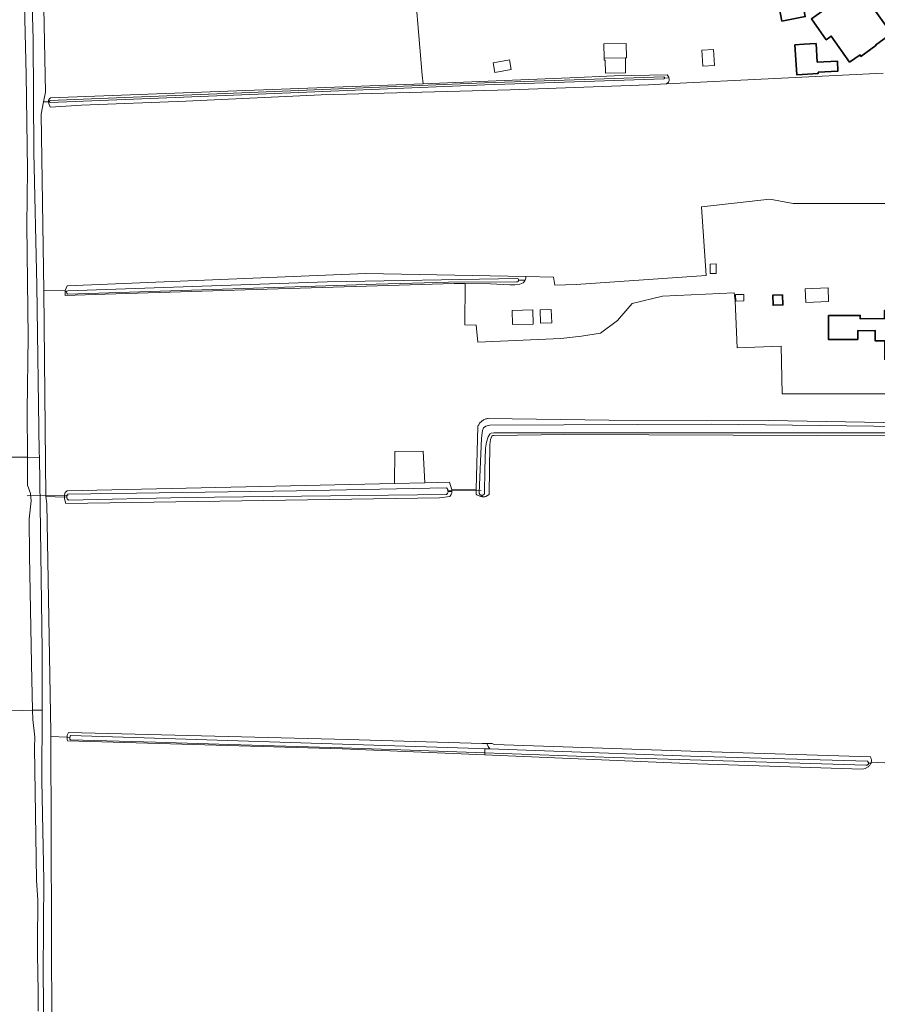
# Model space of a CAD drawing. Header units: metres. Extents: x 152610 to 160096, y 456114 to 462495.
# Tile 17 of 256: x 156049 to 156269, y 457968 to 458221. Entities that reach past the tile are written whole.
import ezdxf

# ---------------------------------------------------------------- set-up
doc = ezdxf.new("R2010")
doc.units = ezdxf.units.M
doc.header["$LTSCALE"] = 0.5
for name, color, linetype, lineweight in [('B-PV-GR-GRAS-GV', 251, 'CONTINUOUS', 13), ('B-PV-KW-KUNSTWERK_DUIKER-G', 251, 'CONTINUOUS', 18), ('B-PV-OG-BEBOUWING-GV', 6, 'CONTINUOUS', 35), ('B-PV-OG-BEBOUWING_OVERBOUWING-GV', 251, 'CONTINUOUS', 18), ('B-PV-OG-BEBOUWING_SCHUUR-GV', 251, 'CONTINUOUS', 18), ('B-PV-OG-TERREIN_OEVER-GV', 251, 'CONTINUOUS', 18), ('B-PV-OG-WATER_SLOOT-GV', 251, 'CONTINUOUS', 18), ('B-PV-VH-ONVERHARD-GV', 251, 'CONTINUOUS', 18)]:
    doc.layers.add(name, color=color, linetype=linetype, lineweight=lineweight)

msp = doc.modelspace()

# ---------------------------------------------------------------- linework, layer by layer
at = {"layer": 'B-PV-GR-GRAS-GV', "flags": 128}
for points in [[(156057.228, 457961.535), (156056.955, 458036.873), (156057, 458037.958), (156055.986, 458096.451), (156055.707, 458098.301), (156055.163, 458151.021), (156054.543, 458196.325), (156055.144, 458199.482), (156055.608, 458201.922), (156054.65, 458249.537), (156052.671, 458248.996), (156051.547, 458248.689), (156052.502, 458215.483), (156052.636, 458186.587), (156053.375, 458152.381), (156054.047, 458109.709), (156054.067, 458108.347), (156054.786, 458058.972), (156054.756, 458043.623), (156054.719, 458025.506), (156055.22, 458000), (156055.074, 457988.747), (156054.988, 457975.575), (156055.314, 457956.892)], [(156054.65, 458249.537), (156055.608, 458201.922), (156055.144, 458199.482), (156056.403, 458199.489), (156056.416, 458199.623), (156056.436, 458199.809), (156056.499, 458200.026), (156056.632, 458200.256), (156056.943, 458200.474), (156152.337, 458204.056), (156152.16, 458206.316), (156149.663, 458235.781)], [(156270.178, 458206.776), (156214.749, 458204.087), (156210.081, 458203.86), (156174.65, 458202.554), (156126.245, 458201.22), (156091.584, 458199.632), (156064.861, 458198.574), (156056.806, 458198.073), (156056.503, 458199.006), (156056.403, 458199.489), (156055.144, 458199.482), (156054.543, 458196.325), (156055.163, 458151.021), (156060.623, 458151.096), (156061.159, 458152.356), (156137.687, 458155.449), (156178.635, 458154.688), (156185.801, 458154.555), (156186.098, 458152.47), (156191.584, 458152.617), (156224.877, 458154.923), (156223.636, 458172.579), (156241.213, 458174.516), (156247.16, 458173.438), (156271.356, 458173.438)], [(156280.51, 458124.627), (156244.313, 458124.627), (156244.069, 458136.862), (156232.829, 458136.464), (156232.291, 458148.431), (156232.031, 458150.56), (156213.681, 458149.629), (156205.89, 458147.76), (156202.191, 458143.476), (156197.781, 458140.212), (156192.97, 458139.411), (156187.629, 458138.808), (156166.337, 458137.922), (156165.936, 458142.275), (156163.047, 458142.331), (156163.153, 458152.901), (156160.301, 458152.929), (156106.751, 458151.29), (156070.915, 458150.194), (156060.624, 458149.879), (156060.623, 458150.843), (156060.623, 458151.096), (156055.163, 458151.021), (156055.707, 458098.301), (156060.455, 458098.195), (156060.453, 458098.754), (156060.664, 458099.394), (156061.151, 458099.743), (156145.028, 458101.663), (156145.075, 458109.866), (156152.363, 458109.973), (156152.793, 458101.84), (156159.11, 458101.985), (156159.693, 458100.029), (156165.943, 458100.162), (156165.955, 458100.202), (156166.42, 458116.305), (156166.502, 458116.51), (156166.598, 458116.71), (156166.708, 458116.901), (156166.832, 458117.085), (156166.969, 458117.258), (156167.118, 458117.422), (156167.278, 458117.574), (156167.449, 458117.715), (156167.63, 458117.842), (156167.82, 458117.956), (156168.017, 458118.057), (156168.221, 458118.142), (156168.43, 458118.213), (156168.644, 458118.269), (156168.862, 458118.308), (156169.057, 458118.33), (156199.924, 458117.924), (156240.887, 458117.775), (156275.248, 458117.184)], [(156274.968, 458113.887), (156188.608, 458114.262), (156170.558, 458113.974), (156170.227, 458113.928), (156169.968, 458113.77), (156169.621, 458112.908), (156169.435, 458111.601), (156169.297, 458098.886), (156168.407, 458098.308), (156168.192, 458098.273), (156167.974, 458098.254), (156167.903, 458098.253), (156167.755, 458098.251), (156167.537, 458098.264), (156167.512, 458098.267), (156167.321, 458098.293), (156167.107, 458098.337), (156166.897, 458098.397), (156166.692, 458098.473), (156166.493, 458098.563), (156166.301, 458098.667), (156166.117, 458098.785), (156165.943, 458098.916), (156165.919, 458098.935), (156165.955, 458100.202), (156165.943, 458100.162), (156159.693, 458100.029), (156159.732, 458099.623), (156159.746, 458099.473), (156159.697, 458099.169), (156159.545, 458098.803), (156159.191, 458098.334), (156156.573, 458097.973), (156060.876, 458096.525), (156060.457, 458097.766), (156060.455, 458098.195), (156055.707, 458098.301), (156055.986, 458096.451), (156057, 458037.958), (156056.955, 458036.873), (156061.146, 458036.696), (156061.15, 458036.779), (156061.176, 458036.972), (156061.217, 458037.162), (156061.274, 458037.348), (156061.345, 458037.529), (156061.432, 458037.703), (156061.519, 458037.847), (156133.059, 458036.089), (156164.704, 458035.108), (156167.474, 458035.073), (156168.78, 458035.056), (156170.091, 458035.039), (156170.57, 458034.802), (156223.523, 458032.982), (156266.939, 458031.652), (156267.003, 458031.529), (156267.072, 458031.362), (156267.126, 458031.19), (156267.164, 458031.014), (156267.186, 458030.836), (156267.192, 458030.656), (156267.183, 458030.476), (156267.157, 458030.297), (156267.156, 458030.292), (156272.341, 458029.965)], [(156219.986, 458029.94), (156168.184, 458032.152), (156131.633, 458033.714), (156061.289, 458035.745), (156061.261, 458035.818), (156061.207, 458036.006), (156061.169, 458036.196), (156061.147, 458036.39), (156061.14, 458036.584), (156061.146, 458036.696), (156056.955, 458036.873), (156057.228, 457961.535), (156057.373, 457938.764), (156059.882, 457938.617), (156060.37, 457938.587)], [(156272.341, 458029.965), (156267.156, 458030.292), (156267.116, 458030.122), (156267.063, 458029.96), (156267.06, 458029.951), (156266.988, 458029.786), (156266.902, 458029.628), (156266.802, 458029.477), (156266.69, 458029.337), (156266.565, 458029.207), (156266.43, 458029.088), (156266.359, 458029.034), (156265.581, 458028.615), (156264.858, 458028.445), (156219.986, 458029.94)]]:
    msp.add_lwpolyline(points, dxfattribs=at)
at = {"layer": 'B-PV-KW-KUNSTWERK_DUIKER-G', "flags": 128}
for points in [[(156061.456, 458098.705), (156050.964, 458098.538)], [(156167.222, 458099.845), (156158.544, 458099.761)]]:
    msp.add_lwpolyline(points, dxfattribs=at)
at = {"layer": 'B-PV-OG-BEBOUWING-GV', "flags": 128}
for points in [[(156263.879, 458228.834), (156258.873, 458225.244), (156258.692, 458225.496), (156259.139, 458225.817), (156259.081, 458225.898), (156255.072, 458223.022), (156251.822, 458220.701), (156255.617, 458215.391), (156256.932, 458216.331), (156261.603, 458209.661), (156264.28, 458211.476), (156264.534, 458211.122), (156268.37, 458213.872), (156268.259, 458214.027), (156272.379, 458216.981)], [(156243.589, 458223.745), (156244.281, 458220.175), (156250.263, 458221.333), (156249.571, 458224.903)], [(156253.3, 458209.605), (156253.011, 458214.396), (156251.419, 458214.3), (156249.872, 458214.206), (156247.611, 458214.07), (156248.074, 458206.399), (156253.589, 458206.732), (156253.571, 458207.042), (156258.636, 458207.347), (156258.481, 458209.918)], [(156244.409, 458150.009), (156241.914, 458149.909), (156242.017, 458147.337), (156244.512, 458147.437)], [(156277.22, 458133.517), (156277.175, 458146.037), (156270.583, 458146.013), (156270.576, 458143.926), (156264.342, 458143.854), (156264.34, 458144.724), (156256.224, 458144.705), (156256.239, 458138.555), (156263.712, 458138.598), (156263.704, 458140.818), (156268.164, 458140.834), (156268.174, 458138.184), (156270.613, 458138.193), (156270.63, 458133.493)]]:
    msp.add_lwpolyline(points, close=True, dxfattribs=at)
at = {"layer": 'B-PV-OG-BEBOUWING_OVERBOUWING-GV', "flags": 128}
for points in [[(156198.709, 458210.679), (156204.174, 458210.718), (156204.434, 458210.722), (156204.369, 458214.455), (156198.645, 458214.356)], [(156227.468, 458155.513), (156227.399, 458157.947), (156225.863, 458157.903), (156225.932, 458155.469)], [(156256.238, 458148.288), (156256.103, 458151.795), (156250.241, 458151.571), (156250.375, 458148.064)], [(156234.553, 458148.465), (156234.509, 458150.115), (156232.426, 458150.059), (156232.47, 458148.409)]]:
    msp.add_lwpolyline(points, close=True, dxfattribs=at)
at = {"layer": 'B-PV-OG-BEBOUWING_SCHUUR-GV', "flags": 128}
for points in [[(156227.002, 458208.807), (156226.78, 458212.908), (156223.793, 458212.747), (156224.014, 458208.646)], [(156174.934, 458207.741), (156174.488, 458210.208), (156170.283, 458209.448), (156170.729, 458206.981)], [(156204.239, 458206.937), (156204.174, 458210.718), (156198.709, 458210.679), (156198.718, 458210.176), (156199.017, 458210.181), (156199.075, 458206.848)], [(156180.534, 458142.52), (156180.453, 458146.141), (156175.166, 458146.022), (156175.247, 458142.402)], [(156185.338, 458142.869), (156185.204, 458146.265), (156182.334, 458146.152), (156182.468, 458142.756)]]:
    msp.add_lwpolyline(points, close=True, dxfattribs=at)
at = {"layer": 'B-PV-OG-TERREIN_OEVER-GV', "flags": 128}
for points in [[(156048.988, 458319.802), (156049.8, 458300.027), (156049.934, 458279.736), (156049.626, 458257.928), (156049.852, 458241.964), (156050.668, 458206.437), (156050.992, 458182.124), (156050.86, 458167.815), (156051.202, 458139.169), (156050.93, 458120.366), (156050.999, 458108.402), (156054.067, 458108.347), (156054.047, 458109.709), (156053.375, 458152.381), (156052.636, 458186.587), (156052.502, 458215.483), (156051.547, 458248.689), (156051.543, 458248.862), (156051.88, 458266.288), (156051.58, 458288.623), (156050.98, 458309.159), (156050.043, 458322.95), (156048.657, 458337.378)], [(156275.248, 458117.184), (156240.887, 458117.775), (156199.924, 458117.924), (156169.057, 458118.33), (156168.862, 458118.308), (156168.644, 458118.269), (156168.43, 458118.213), (156168.221, 458118.142), (156168.017, 458118.057), (156167.82, 458117.956), (156167.63, 458117.842), (156167.449, 458117.715), (156167.278, 458117.574), (156167.118, 458117.422), (156166.969, 458117.258), (156166.832, 458117.085), (156166.708, 458116.901), (156166.598, 458116.71), (156166.502, 458116.51), (156166.42, 458116.305), (156165.955, 458100.202), (156165.919, 458098.935), (156165.943, 458098.916), (156166.117, 458098.785), (156166.301, 458098.667), (156166.493, 458098.563), (156166.692, 458098.473), (156166.897, 458098.397), (156167.107, 458098.337), (156167.321, 458098.293), (156167.512, 458098.267), (156167.498, 458098.63), (156167.393, 458098.626), (156167.289, 458098.638), (156167.188, 458098.665), (156167.092, 458098.708), (156167.003, 458098.764), (156166.925, 458098.834), (156166.857, 458098.914), (156166.803, 458099.004), (156166.763, 458099.101), (156166.738, 458099.203), (156166.733, 458099.244), (156167.296, 458113.268), (156167.575, 458115.229), (156167.811, 458115.947), (156168.43, 458116.379), (156169.449, 458116.607), (156226.25, 458116.826), (156274.721, 458116.231)], [(156274.696, 458114.653), (156170.509, 458114.651), (156169.824, 458114.601), (156169.567, 458114.461), (156169.411, 458114.296), (156168.983, 458113.625), (156168.607, 458112.222), (156168.326, 458110.691), (156168.158, 458105.177), (156168.087, 458099.154), (156168.055, 458099.054), (156168.008, 458098.96), (156167.948, 458098.875), (156167.875, 458098.799), (156167.792, 458098.736), (156167.699, 458098.686), (156167.601, 458098.65), (156167.498, 458098.63), (156167.512, 458098.267), (156167.537, 458098.264), (156167.755, 458098.251), (156167.903, 458098.253), (156167.974, 458098.254), (156168.192, 458098.273), (156168.407, 458098.308), (156169.297, 458098.886), (156169.435, 458111.601), (156169.621, 458112.908), (156169.968, 458113.77), (156170.227, 458113.928), (156170.558, 458113.974), (156188.608, 458114.262), (156274.968, 458113.887)], [(156055.314, 457956.892), (156054.988, 457975.575), (156055.074, 457988.747), (156055.22, 458000), (156054.719, 458025.506), (156054.756, 458043.623), (156052.288, 458043.623), (156052.342, 458041.216), (156052.87, 458036.63), (156052.8, 458033.906), (156053.338, 458000), (156053.648, 457994.923), (156053.674, 457991.654), (156053.608, 457987.149), (156053.543, 457983.671), (156053.549, 457980.63), (156053.691, 457976.696), (156053.764, 457971.018), (156053.766, 457966.488)]]:
    msp.add_lwpolyline(points, dxfattribs=at)
for points in [[(156215.28, 458205.801), (156214.86, 458206.384), (156201.309, 458206.104), (156189.931, 458205.652), (156166.882, 458204.642), (156152.337, 458204.056), (156056.943, 458200.474), (156056.632, 458200.256), (156056.499, 458200.026), (156056.436, 458199.809), (156056.416, 458199.623), (156056.669, 458199.639), (156056.696, 458199.75), (156056.763, 458199.804), (156105.909, 458201.761), (156168.117, 458204.329), (156214.062, 458205.842), (156214.131, 458205.782), (156214.181, 458205.664), (156214.181, 458205.574), (156215.317, 458205.616)], [(156215.379, 458205.314), (156215.317, 458205.616), (156214.181, 458205.574), (156214.154, 458205.469), (156214.079, 458205.343), (156168.136, 458203.83), (156105.929, 458201.261), (156056.782, 458199.305), (156056.691, 458199.402), (156056.67, 458199.506), (156056.669, 458199.639), (156056.416, 458199.623), (156056.403, 458199.489), (156056.503, 458199.006), (156056.806, 458198.073), (156064.861, 458198.574), (156091.584, 458199.632), (156126.245, 458201.22), (156174.65, 458202.554), (156210.081, 458203.86), (156214.749, 458204.087), (156215.215, 458204.534), (156215.367, 458204.897)], [(156178.635, 458154.688), (156137.687, 458155.449), (156061.159, 458152.356), (156060.623, 458151.096), (156060.623, 458150.843), (156060.998, 458150.843), (156061.083, 458150.977), (156061.316, 458151.051), (156127.748, 458153.318), (156176.5, 458154.206), (156176.693, 458154.098), (156176.788, 458153.938), (156176.821, 458153.761), (156178.47, 458153.764), (156178.561, 458153.973), (156178.685, 458154.369)], [(156176.821, 458153.761), (156176.773, 458153.617), (156176.72, 458153.506), (156176.615, 458153.378), (156176.244, 458153.365), (156158.878, 458153.237), (156140.352, 458152.771), (156130.11, 458152.388), (156061.272, 458150.159), (156061.064, 458150.413), (156061.008, 458150.629), (156060.998, 458150.843), (156060.623, 458150.843), (156060.624, 458149.879), (156070.915, 458150.194), (156106.751, 458151.29), (156160.301, 458152.929), (156163.153, 458152.901), (156169.614, 458152.836), (156174.607, 458152.589), (156175.867, 458152.571), (156177.116, 458152.729), (156178.017, 458153.083), (156178.388, 458153.576), (156178.47, 458153.764)], [(156054.067, 458108.347), (156050.999, 458108.402), (156051.041, 458101.247), (156051.783, 458099.115), (156051.95, 458097.236), (156051.427, 458092.581), (156051.53, 458083.245), (156052.028, 458055.459), (156052.288, 458043.623), (156054.756, 458043.623), (156054.786, 458058.972)], [(156159.693, 458100.029), (156159.11, 458101.985), (156152.793, 458101.84), (156145.028, 458101.663), (156061.151, 458099.743), (156060.664, 458099.394), (156060.453, 458098.754), (156060.455, 458098.195), (156061.071, 458098.216), (156061.069, 458098.282), (156061.08, 458098.413), (156061.108, 458098.542), (156061.15, 458098.667), (156061.208, 458098.785), (156061.279, 458098.896), (156061.336, 458098.966), (156119.967, 458099.751), (156158.347, 458100.532), (156158.445, 458100.447), (156158.533, 458100.35), (156158.608, 458100.244), (156158.67, 458100.129), (156158.717, 458100.007), (156158.749, 458099.881), (156158.765, 458099.751), (156158.765, 458099.621), (156159.732, 458099.623)], [(156159.746, 458099.473), (156159.732, 458099.623), (156158.765, 458099.621), (156158.749, 458099.492), (156158.718, 458099.365), (156158.671, 458099.243), (156158.61, 458099.128), (156158.535, 458099.021), (156158.448, 458098.925), (156158.354, 458098.843), (156091.453, 458098.103), (156061.518, 458097.374), (156061.416, 458097.457), (156061.325, 458097.552), (156061.246, 458097.658), (156061.181, 458097.772), (156061.13, 458097.894), (156061.093, 458098.02), (156061.073, 458098.15), (156061.071, 458098.216), (156060.455, 458098.195), (156060.457, 458097.766), (156060.876, 458096.525), (156156.573, 458097.973), (156159.191, 458098.334), (156159.545, 458098.803), (156159.697, 458099.169)], [(156061.146, 458036.696), (156061.867, 458036.609), (156061.876, 458036.672), (156061.91, 458036.795), (156061.96, 458036.913), (156062.023, 458037.024), (156062.077, 458037.098), (156166.533, 458033.771), (156166.557, 458033.77), (156168.13, 458033.714), (156169.475, 458033.666), (156169.057, 458034.275), (156168.799, 458034.895), (156168.78, 458035.056), (156167.474, 458035.073), (156164.704, 458035.108), (156133.059, 458036.089), (156061.519, 458037.847), (156061.432, 458037.703), (156061.345, 458037.529), (156061.274, 458037.348), (156061.217, 458037.162), (156061.176, 458036.972), (156061.15, 458036.779)], [(156061.867, 458036.609), (156061.146, 458036.696), (156061.14, 458036.584), (156061.147, 458036.39), (156061.169, 458036.196), (156061.207, 458036.006), (156061.261, 458035.818), (156061.289, 458035.745), (156131.633, 458033.714), (156168.184, 458032.152), (156168.131, 458032.654), (156146.678, 458033.433), (156131.589, 458033.951), (156102.782, 458034.823), (156083.777, 458035.407), (156062.027, 458035.964), (156061.943, 458036.048), (156061.898, 458036.167), (156061.869, 458036.291), (156061.856, 458036.418), (156061.858, 458036.546)], [(156170.091, 458035.039), (156168.78, 458035.056), (156168.799, 458034.895), (156169.057, 458034.275), (156169.475, 458033.666), (156220.889, 458031.83), (156266.177, 458030.472), (156266.253, 458030.42), (156266.32, 458030.356), (156266.374, 458030.281), (156266.414, 458030.198), (156266.44, 458030.109), (156266.45, 458030.017), (156266.447, 458029.971), (156267.063, 458029.96), (156267.116, 458030.122), (156267.156, 458030.292), (156267.157, 458030.297), (156267.183, 458030.476), (156267.192, 458030.656), (156267.186, 458030.836), (156267.164, 458031.014), (156267.126, 458031.19), (156267.072, 458031.362), (156267.003, 458031.529), (156266.939, 458031.652), (156223.523, 458032.982), (156170.57, 458034.802)], [(156201.022, 458031.46), (156168.131, 458032.654), (156168.184, 458032.152), (156219.986, 458029.94), (156264.858, 458028.445), (156265.581, 458028.615), (156266.359, 458029.034), (156266.43, 458029.088), (156266.565, 458029.207), (156266.69, 458029.337), (156266.802, 458029.477), (156266.902, 458029.628), (156266.988, 458029.786), (156267.06, 458029.951), (156267.063, 458029.96), (156266.447, 458029.971), (156266.444, 458029.925), (156266.422, 458029.836), (156266.385, 458029.751), (156266.334, 458029.674), (156266.271, 458029.607), (156266.196, 458029.552), (156266.114, 458029.51), (156266.025, 458029.484), (156265.934, 458029.473), (156265.842, 458029.477), (156265.751, 458029.498)]]:
    msp.add_lwpolyline(points, close=True, dxfattribs=at)
at = {"layer": 'B-PV-OG-WATER_SLOOT-GV', "flags": 128}
for points in [[(156041.03, 458108.436), (156050.999, 458108.402), (156050.93, 458120.366), (156051.202, 458139.169), (156050.86, 458167.815), (156050.992, 458182.124), (156050.668, 458206.437), (156049.852, 458241.964), (156049.626, 458257.928), (156049.934, 458279.736), (156049.8, 458300.027), (156048.988, 458319.802)], [(156274.721, 458116.231), (156226.25, 458116.826), (156169.449, 458116.607), (156168.43, 458116.379), (156167.811, 458115.947), (156167.575, 458115.229), (156167.296, 458113.268), (156166.733, 458099.244), (156166.738, 458099.203), (156166.763, 458099.101), (156166.803, 458099.004), (156166.857, 458098.914), (156166.925, 458098.834), (156167.003, 458098.764), (156167.092, 458098.708), (156167.188, 458098.665), (156167.289, 458098.638), (156167.393, 458098.626), (156167.498, 458098.63), (156167.601, 458098.65), (156167.699, 458098.686), (156167.792, 458098.736), (156167.875, 458098.799), (156167.948, 458098.875), (156168.008, 458098.96), (156168.055, 458099.054), (156168.087, 458099.154), (156168.158, 458105.177), (156168.326, 458110.691), (156168.607, 458112.222), (156168.983, 458113.625), (156169.411, 458114.296), (156169.567, 458114.461), (156169.824, 458114.601), (156170.509, 458114.651), (156274.696, 458114.653)], [(156053.766, 457966.488), (156053.764, 457971.018), (156053.691, 457976.696), (156053.549, 457980.63), (156053.543, 457983.671), (156053.608, 457987.149), (156053.674, 457991.654), (156053.648, 457994.923), (156053.338, 458000), (156052.8, 458033.906), (156052.87, 458036.63), (156052.342, 458041.216), (156052.288, 458043.623), (156041.504, 458043.261)]]:
    msp.add_lwpolyline(points, dxfattribs=at)
for points in [[(156214.131, 458205.782), (156214.062, 458205.842), (156168.117, 458204.329), (156105.909, 458201.761), (156056.763, 458199.804), (156056.696, 458199.75), (156056.669, 458199.639), (156056.67, 458199.506), (156056.691, 458199.402), (156056.782, 458199.305), (156105.929, 458201.261), (156168.136, 458203.83), (156214.079, 458205.343), (156214.154, 458205.469), (156214.181, 458205.574), (156214.181, 458205.664)], [(156176.693, 458154.098), (156176.5, 458154.206), (156127.748, 458153.318), (156061.316, 458151.051), (156061.083, 458150.977), (156060.998, 458150.843), (156061.008, 458150.629), (156061.064, 458150.413), (156061.272, 458150.159), (156130.11, 458152.388), (156140.352, 458152.771), (156158.878, 458153.237), (156176.244, 458153.365), (156176.615, 458153.378), (156176.72, 458153.506), (156176.773, 458153.617), (156176.821, 458153.761), (156176.788, 458153.938)], [(156050.999, 458108.402), (156041.03, 458108.436), (156040.937, 458106.593), (156041.197, 458069.945), (156041.645, 458046.43), (156041.458, 458045.25), (156041.504, 458043.261), (156052.288, 458043.623), (156052.028, 458055.459), (156051.53, 458083.245), (156051.427, 458092.581), (156051.95, 458097.236), (156051.783, 458099.115), (156051.041, 458101.247)], [(156158.445, 458100.447), (156158.347, 458100.532), (156119.967, 458099.751), (156061.336, 458098.966), (156061.279, 458098.896), (156061.208, 458098.785), (156061.15, 458098.667), (156061.108, 458098.542), (156061.08, 458098.413), (156061.069, 458098.282), (156061.071, 458098.216), (156061.073, 458098.15), (156061.093, 458098.02), (156061.13, 458097.894), (156061.181, 458097.772), (156061.246, 458097.658), (156061.325, 458097.552), (156061.416, 458097.457), (156061.518, 458097.374), (156091.453, 458098.103), (156158.354, 458098.843), (156158.448, 458098.925), (156158.535, 458099.021), (156158.61, 458099.128), (156158.671, 458099.243), (156158.718, 458099.365), (156158.749, 458099.492), (156158.765, 458099.621), (156158.765, 458099.751), (156158.749, 458099.881), (156158.717, 458100.007), (156158.67, 458100.129), (156158.608, 458100.244), (156158.533, 458100.35)], [(156166.533, 458033.771), (156062.077, 458037.098), (156062.023, 458037.024), (156061.96, 458036.913), (156061.91, 458036.795), (156061.876, 458036.672), (156061.867, 458036.609), (156061.858, 458036.546), (156061.856, 458036.418), (156061.869, 458036.291), (156061.898, 458036.167), (156061.943, 458036.048), (156062.027, 458035.964), (156083.777, 458035.407), (156102.782, 458034.823), (156131.589, 458033.951), (156146.678, 458033.433), (156168.131, 458032.654), (156168.13, 458033.714), (156166.557, 458033.77)], [(156169.475, 458033.666), (156168.13, 458033.714), (156168.131, 458032.654), (156201.022, 458031.46), (156265.751, 458029.498), (156265.842, 458029.477), (156265.934, 458029.473), (156266.025, 458029.484), (156266.114, 458029.51), (156266.196, 458029.552), (156266.271, 458029.607), (156266.334, 458029.674), (156266.385, 458029.751), (156266.422, 458029.836), (156266.444, 458029.925), (156266.447, 458029.971), (156266.45, 458030.017), (156266.44, 458030.109), (156266.414, 458030.198), (156266.374, 458030.281), (156266.32, 458030.356), (156266.253, 458030.42), (156266.177, 458030.472), (156220.889, 458031.83)]]:
    msp.add_lwpolyline(points, close=True, dxfattribs=at)
at = {"layer": 'B-PV-VH-ONVERHARD-GV', "flags": 128}
msp.add_lwpolyline([(156145.028, 458101.663), (156152.793, 458101.84), (156152.363, 458109.973), (156145.075, 458109.866)], close=True, dxfattribs=at)

doc.saveas('drawing.dxf')
